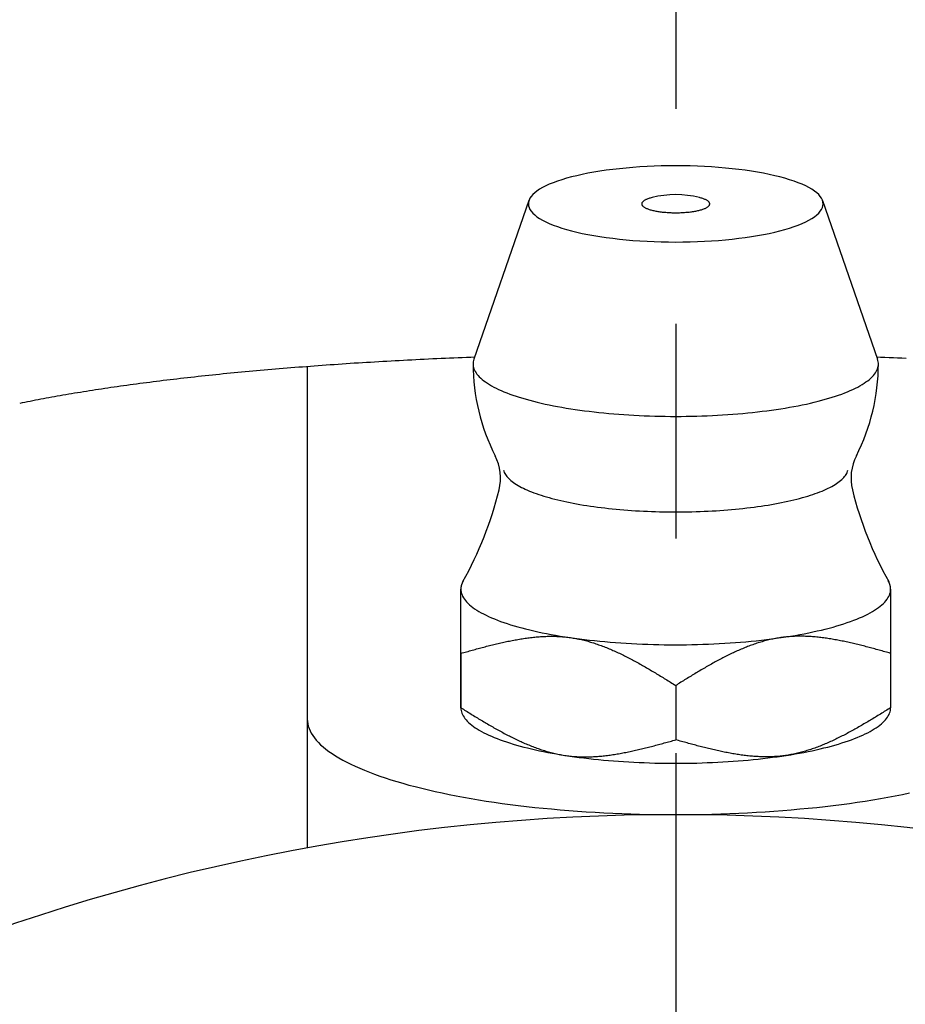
# Model space of a CAD drawing. Extents: x -62 to 142, y -62 to 142.
# Tile 5 of 9: x -11 to 4, y 30 to 46. Entities that reach past the tile are written whole.
import ezdxf

# ---------------------------------------------------------------- set-up
doc = ezdxf.new("R2010")
doc.units = 0
doc.header["$LTSCALE"] = 14
doc.linetypes.add('CENTER', pattern=[2, 1.25, -0.25, 0.25, -0.25])
doc.layers.get('0').update_dxf_attribs({"linetype": 'CONTINUOUS'})
doc.layers.add('CENTER', color=1, linetype='CENTER')

msp = doc.modelspace()

# ---------------------------------------------------------------- linework, layer by layer
at = {"linetype": 'CONTINUOUS'}
for p, q in [((-2.39, 43.508), (-3.287, 40.92)), ((2.39, 43.508), (3.287, 40.92)), ((-3.5, 36.128), (-3.5, 35.242)), ((3.5, 36.128), (3.5, 35.242)), ((0, 35.605), (0, 34.719))]:
    msp.add_line(p, q, dxfattribs=at)
for p, q in [((-6, 40.8), (-6, 32.958)), ((-3.5, 35.241), (-3.5, 37.174))]:
    msp.add_line(p, q)
for points in [[(-3.5, 36.128), (-3.5, 36.196), (-3.5, 36.261), (-3.5, 36.325), (-3.5, 36.385), (-3.5, 36.444), (-3.5, 36.5), (-3.5, 36.554), (-3.5, 36.606), (-3.5, 36.656), (-3.5, 36.704), (-3.5, 36.75), (-3.5, 36.793), (-3.5, 36.835), (-3.5, 36.875), (-3.5, 36.913), (-3.5, 36.949), (-3.5, 36.983), (-3.5, 37.016), (-3.5, 37.047), (-3.5, 37.076), (-3.5, 37.103), (-3.5, 37.128), (-3.5, 37.152), (-3.5, 37.174)], [(3.5, 37.174), (3.5, 37.152), (3.5, 37.128), (3.5, 37.103), (3.5, 37.076), (3.5, 37.047), (3.5, 37.016), (3.5, 36.983), (3.5, 36.949), (3.5, 36.913), (3.5, 36.875), (3.5, 36.835), (3.5, 36.793), (3.5, 36.75), (3.5, 36.704), (3.5, 36.656), (3.5, 36.606), (3.5, 36.554), (3.5, 36.5), (3.5, 36.444), (3.5, 36.385), (3.5, 36.325), (3.5, 36.261), (3.5, 36.196), (3.5, 36.128)]]:
    msp.add_lwpolyline(points, dxfattribs=at)
for points in [[(2.4, 43.452, 0), (2.397, 43.483, 0), (2.388, 43.513, 0), (2.374, 43.543, 0), (2.354, 43.573, 0), (2.328, 43.603, 0), (2.297, 43.632, 0), (2.26, 43.661, 0), (2.217, 43.69, 0), (2.17, 43.718, 0), (2.117, 43.745, 0), (2.059, 43.771, 0), (1.996, 43.797, 0), (1.928, 43.822, 0), (1.855, 43.846, 0), (1.778, 43.869, 0), (1.697, 43.891, 0), (1.612, 43.912, 0), (1.523, 43.932, 0), (1.43, 43.951, 0), (1.333, 43.968, 0), (1.234, 43.985, 0), (1.131, 44, 0), (1.026, 44.014, 0), (0.918, 44.026, 0), (0.809, 44.037, 0), (0.697, 44.047, 0), (0.583, 44.055, 0), (0.468, 44.061, 0), (0.352, 44.066, 0), (0.235, 44.07, 0), (0.118, 44.072, 0), (0, 44.073, 0), (-0.118, 44.072, 0), (-0.235, 44.07, 0), (-0.352, 44.066, 0), (-0.468, 44.061, 0), (-0.583, 44.055, 0), (-0.697, 44.047, 0), (-0.809, 44.037, 0), (-0.918, 44.026, 0), (-1.026, 44.014, 0), (-1.131, 44, 0), (-1.234, 43.985, 0), (-1.333, 43.968, 0), (-1.43, 43.951, 0), (-1.523, 43.932, 0), (-1.612, 43.912, 0), (-1.697, 43.891, 0), (-1.778, 43.869, 0), (-1.855, 43.846, 0), (-1.928, 43.822, 0), (-1.996, 43.797, 0), (-2.059, 43.771, 0), (-2.117, 43.745, 0), (-2.17, 43.718, 0), (-2.217, 43.69, 0), (-2.26, 43.661, 0), (-2.297, 43.632, 0), (-2.328, 43.603, 0), (-2.354, 43.573, 0), (-2.374, 43.543, 0), (-2.388, 43.513, 0), (-2.397, 43.483, 0), (-2.4, 43.452, 0), (-2.397, 43.422, 0), (-2.388, 43.391, 0), (-2.374, 43.361, 0), (-2.354, 43.331, 0), (-2.328, 43.301, 0), (-2.297, 43.272, 0), (-2.26, 43.243, 0), (-2.217, 43.214, 0), (-2.17, 43.187, 0), (-2.117, 43.159, 0), (-2.059, 43.133, 0), (-1.996, 43.107, 0), (-1.928, 43.082, 0), (-1.855, 43.058, 0), (-1.778, 43.035, 0), (-1.697, 43.013, 0), (-1.612, 42.992, 0), (-1.523, 42.972, 0), (-1.43, 42.953, 0), (-1.333, 42.936, 0), (-1.234, 42.919, 0), (-1.131, 42.904, 0), (-1.026, 42.891, 0), (-0.918, 42.878, 0), (-0.809, 42.867, 0), (-0.697, 42.858, 0), (-0.583, 42.849, 0), (-0.468, 42.843, 0), (-0.352, 42.838, 0), (-0.235, 42.834, 0), (-0.118, 42.832, 0), (0, 42.831, 0), (0.118, 42.832, 0), (0.235, 42.834, 0), (0.352, 42.838, 0), (0.468, 42.843, 0), (0.583, 42.849, 0), (0.697, 42.858, 0), (0.809, 42.867, 0), (0.918, 42.878, 0), (1.026, 42.891, 0), (1.131, 42.904, 0), (1.234, 42.919, 0), (1.333, 42.936, 0), (1.43, 42.953, 0), (1.523, 42.972, 0), (1.612, 42.992, 0), (1.697, 43.013, 0), (1.778, 43.035, 0), (1.855, 43.058, 0), (1.928, 43.082, 0), (1.996, 43.107, 0), (2.059, 43.133, 0), (2.117, 43.159, 0), (2.17, 43.187, 0), (2.217, 43.214, 0), (2.26, 43.243, 0), (2.297, 43.272, 0), (2.328, 43.301, 0), (2.354, 43.331, 0), (2.374, 43.361, 0), (2.388, 43.391, 0), (2.397, 43.422, 0), (2.4, 43.452, 0)], [(-0.386, 43.555, 0), (-0.4, 43.551, 0), (-0.414, 43.547, 0), (-0.427, 43.544, 0), (-0.44, 43.539, 0), (-0.452, 43.535, 0), (-0.464, 43.531, 0), (-0.475, 43.526, 0), (-0.485, 43.522, 0), (-0.495, 43.517, 0), (-0.504, 43.512, 0), (-0.512, 43.507, 0), (-0.52, 43.502, 0), (-0.526, 43.497, 0), (-0.532, 43.492, 0), (-0.538, 43.487, 0), (-0.542, 43.482, 0), (-0.546, 43.477, 0), (-0.55, 43.471, 0), (-0.552, 43.466, 0), (-0.554, 43.461, 0), (-0.554, 43.455, 0), (-0.554, 43.45, 0), (-0.554, 43.445, 0), (-0.552, 43.44, 0), (-0.55, 43.434, 0), (-0.547, 43.429, 0), (-0.544, 43.424, 0), (-0.539, 43.419, 0), (-0.534, 43.413, 0), (-0.528, 43.408, 0), (-0.521, 43.403, 0), (-0.514, 43.398, 0), (-0.506, 43.393, 0), (-0.497, 43.389, 0), (-0.488, 43.384, 0), (-0.478, 43.379, 0), (-0.467, 43.375, 0), (-0.456, 43.37, 0), (-0.443, 43.366, 0), (-0.431, 43.362, 0), (-0.418, 43.358, 0), (-0.404, 43.354, 0), (-0.389, 43.35, 0), (-0.375, 43.346, 0), (-0.359, 43.343, 0), (-0.343, 43.339, 0), (-0.327, 43.336, 0), (-0.31, 43.333, 0), (-0.293, 43.33, 0), (-0.275, 43.327, 0), (-0.257, 43.325, 0), (-0.239, 43.322, 0), (-0.22, 43.32, 0), (-0.201, 43.318, 0), (-0.182, 43.316, 0), (-0.162, 43.315, 0), (-0.142, 43.313, 0), (-0.122, 43.312, 0), (-0.102, 43.311, 0), (-0.082, 43.31, 0), (-0.062, 43.309, 0), (-0.041, 43.309, 0), (-0.021, 43.309, 0), (0, 43.309, 0), (0.021, 43.309, 0), (0.041, 43.309, 0), (0.062, 43.309, 0), (0.082, 43.31, 0), (0.102, 43.311, 0), (0.122, 43.312, 0), (0.142, 43.313, 0), (0.162, 43.315, 0), (0.182, 43.316, 0), (0.201, 43.318, 0), (0.22, 43.32, 0), (0.239, 43.322, 0), (0.257, 43.325, 0), (0.275, 43.327, 0), (0.293, 43.33, 0), (0.31, 43.333, 0), (0.327, 43.336, 0), (0.343, 43.339, 0), (0.359, 43.343, 0), (0.375, 43.346, 0), (0.389, 43.35, 0), (0.404, 43.354, 0), (0.418, 43.358, 0), (0.431, 43.362, 0), (0.443, 43.366, 0), (0.456, 43.37, 0), (0.467, 43.375, 0), (0.478, 43.379, 0), (0.488, 43.384, 0), (0.497, 43.389, 0), (0.506, 43.393, 0), (0.514, 43.398, 0), (0.521, 43.403, 0), (0.528, 43.408, 0), (0.534, 43.413, 0), (0.539, 43.419, 0), (0.544, 43.424, 0), (0.547, 43.429, 0), (0.55, 43.434, 0), (0.552, 43.44, 0), (0.554, 43.445, 0), (0.554, 43.45, 0), (0.554, 43.455, 0), (0.554, 43.461, 0), (0.552, 43.466, 0), (0.55, 43.471, 0), (0.546, 43.477, 0), (0.542, 43.482, 0), (0.538, 43.487, 0), (0.532, 43.492, 0), (0.526, 43.497, 0), (0.52, 43.502, 0), (0.512, 43.507, 0), (0.504, 43.512, 0), (0.495, 43.517, 0), (0.485, 43.522, 0), (0.475, 43.526, 0), (0.464, 43.531, 0), (0.452, 43.535, 0), (0.44, 43.539, 0), (0.427, 43.544, 0), (0.414, 43.547, 0), (0.4, 43.551, 0), (0.386, 43.555, 0)], [(-3.287, 40.92, 0), (-3.293, 40.898, 0), (-3.298, 40.876, 0), (-3.3, 40.854, 0), (-3.3, 40.832, 0), (-3.297, 40.81, 0), (-3.293, 40.788, 0), (-3.286, 40.765, 0), (-3.277, 40.743, 0), (-3.266, 40.721, 0), (-3.252, 40.7, 0), (-3.237, 40.678, 0), (-3.219, 40.656, 0), (-3.199, 40.635, 0), (-3.177, 40.613, 0), (-3.153, 40.592, 0), (-3.127, 40.571, 0), (-3.098, 40.55, 0), (-3.068, 40.529, 0), (-3.035, 40.509, 0), (-3, 40.489, 0), (-2.964, 40.468, 0), (-2.925, 40.449, 0), (-2.885, 40.429, 0), (-2.842, 40.41, 0), (-2.798, 40.391, 0), (-2.751, 40.372, 0), (-2.703, 40.354, 0), (-2.653, 40.336, 0), (-2.601, 40.318, 0), (-2.548, 40.301, 0), (-2.492, 40.284, 0), (-2.435, 40.268, 0), (-2.377, 40.252, 0), (-2.317, 40.236, 0), (-2.255, 40.22, 0), (-2.192, 40.206, 0), (-2.127, 40.191, 0), (-2.061, 40.177, 0), (-1.993, 40.163, 0), (-1.924, 40.15, 0), (-1.854, 40.138, 0), (-1.783, 40.125, 0), (-1.71, 40.114, 0), (-1.636, 40.102, 0), (-1.561, 40.092, 0), (-1.486, 40.081, 0), (-1.409, 40.072, 0), (-1.331, 40.062, 0), (-1.252, 40.054, 0), (-1.172, 40.046, 0), (-1.092, 40.038, 0), (-1.011, 40.031, 0), (-0.929, 40.025, 0), (-0.846, 40.019, 0), (-0.763, 40.013, 0), (-0.68, 40.008, 0), (-0.596, 40.004, 0), (-0.512, 40, 0), (-0.427, 39.997, 0), (-0.342, 39.995, 0), (-0.257, 39.992, 0), (-0.171, 39.991, 0), (-0.086, 39.99, 0), (0, 39.99, 0), (0.086, 39.99, 0), (0.171, 39.991, 0), (0.257, 39.992, 0), (0.342, 39.995, 0), (0.427, 39.997, 0), (0.512, 40, 0), (0.596, 40.004, 0), (0.68, 40.008, 0), (0.763, 40.013, 0), (0.846, 40.019, 0), (0.929, 40.025, 0), (1.011, 40.031, 0), (1.092, 40.038, 0), (1.172, 40.046, 0), (1.252, 40.054, 0), (1.331, 40.062, 0), (1.409, 40.072, 0), (1.486, 40.081, 0), (1.561, 40.092, 0), (1.636, 40.102, 0), (1.71, 40.114, 0), (1.783, 40.125, 0), (1.854, 40.138, 0), (1.924, 40.15, 0), (1.993, 40.163, 0), (2.061, 40.177, 0), (2.127, 40.191, 0), (2.192, 40.206, 0), (2.255, 40.22, 0), (2.317, 40.236, 0), (2.377, 40.252, 0), (2.435, 40.268, 0), (2.492, 40.284, 0), (2.548, 40.301, 0), (2.601, 40.318, 0), (2.653, 40.336, 0), (2.703, 40.354, 0), (2.751, 40.372, 0), (2.798, 40.391, 0), (2.842, 40.41, 0), (2.885, 40.429, 0), (2.925, 40.449, 0), (2.964, 40.468, 0), (3, 40.489, 0), (3.035, 40.509, 0), (3.068, 40.529, 0), (3.098, 40.55, 0), (3.127, 40.571, 0), (3.153, 40.592, 0), (3.177, 40.613, 0), (3.199, 40.635, 0), (3.219, 40.656, 0), (3.237, 40.678, 0), (3.252, 40.7, 0), (3.266, 40.721, 0), (3.277, 40.743, 0), (3.286, 40.765, 0), (3.293, 40.788, 0), (3.297, 40.81, 0), (3.3, 40.832, 0), (3.3, 40.854, 0), (3.298, 40.876, 0), (3.293, 40.898, 0), (3.287, 40.92, 0)], [(-3.46, 37.309, 0), (-3.461, 37.308, 0), (-3.462, 37.307, 0), (-3.462, 37.306, 0), (-3.463, 37.305, 0), (-3.463, 37.304, 0), (-3.464, 37.303, 0), (-3.465, 37.302, 0), (-3.465, 37.301, 0), (-3.466, 37.3, 0), (-3.466, 37.299, 0), (-3.467, 37.298, 0), (-3.467, 37.297, 0), (-3.468, 37.296, 0), (-3.469, 37.295, 0), (-3.469, 37.294, 0), (-3.47, 37.292, 0), (-3.47, 37.291, 0), (-3.471, 37.29, 0), (-3.471, 37.289, 0), (-3.472, 37.288, 0), (-3.472, 37.287, 0), (-3.473, 37.286, 0), (-3.473, 37.285, 0), (-3.474, 37.284, 0), (-3.474, 37.283, 0), (-3.475, 37.282, 0), (-3.475, 37.281, 0), (-3.476, 37.28, 0), (-3.476, 37.279, 0), (-3.477, 37.278, 0), (-3.477, 37.277, 0), (-3.478, 37.276, 0), (-3.478, 37.275, 0), (-3.479, 37.273, 0), (-3.479, 37.272, 0), (-3.48, 37.271, 0), (-3.48, 37.27, 0), (-3.48, 37.269, 0), (-3.481, 37.268, 0), (-3.481, 37.267, 0), (-3.482, 37.266, 0), (-3.482, 37.265, 0), (-3.483, 37.264, 0), (-3.483, 37.263, 0), (-3.483, 37.262, 0), (-3.484, 37.261, 0), (-3.484, 37.26, 0), (-3.485, 37.259, 0), (-3.485, 37.258, 0), (-3.485, 37.257, 0), (-3.486, 37.255, 0), (-3.486, 37.254, 0), (-3.486, 37.253, 0), (-3.487, 37.252, 0), (-3.487, 37.251, 0), (-3.487, 37.25, 0), (-3.488, 37.249, 0), (-3.488, 37.248, 0), (-3.488, 37.247, 0), (-3.489, 37.246, 0), (-3.489, 37.245, 0), (-3.489, 37.244, 0), (-3.49, 37.243, 0), (-3.49, 37.242, 0), (-3.49, 37.241, 0), (-3.491, 37.239, 0), (-3.491, 37.239, 0), (-3.491, 37.237, 0), (-3.492, 37.236, 0), (-3.492, 37.235, 0), (-3.492, 37.234, 0), (-3.492, 37.233, 0), (-3.493, 37.232, 0), (-3.493, 37.231, 0), (-3.493, 37.23, 0), (-3.493, 37.229, 0), (-3.494, 37.228, 0), (-3.494, 37.227, 0), (-3.494, 37.226, 0), (-3.494, 37.225, 0), (-3.495, 37.224, 0), (-3.495, 37.222, 0), (-3.495, 37.221, 0), (-3.495, 37.22, 0), (-3.496, 37.219, 0), (-3.496, 37.218, 0), (-3.496, 37.217, 0), (-3.496, 37.216, 0), (-3.496, 37.215, 0), (-3.497, 37.214, 0), (-3.497, 37.213, 0), (-3.497, 37.212, 0), (-3.497, 37.211, 0), (-3.497, 37.21, 0), (-3.497, 37.209, 0), (-3.498, 37.208, 0), (-3.498, 37.206, 0), (-3.498, 37.206, 0), (-3.498, 37.204, 0), (-3.498, 37.203, 0), (-3.498, 37.202, 0), (-3.498, 37.201, 0), (-3.498, 37.2, 0), (-3.499, 37.199, 0), (-3.499, 37.198, 0), (-3.499, 37.197, 0), (-3.499, 37.196, 0), (-3.499, 37.195, 0), (-3.499, 37.194, 0), (-3.499, 37.193, 0), (-3.499, 37.192, 0), (-3.499, 37.191, 0), (-3.499, 37.19, 0), (-3.5, 37.188, 0), (-3.5, 37.187, 0), (-3.5, 37.186, 0), (-3.5, 37.185, 0), (-3.5, 37.184, 0), (-3.5, 37.183, 0), (-3.5, 37.182, 0), (-3.5, 37.181, 0), (-3.5, 37.18, 0), (-3.5, 37.179, 0), (-3.5, 37.178, 0), (-3.5, 37.177, 0), (-3.5, 37.176, 0), (-3.5, 37.175, 0), (-3.5, 37.173, 0)], [(-3.5, 37.173, 0), (-3.499, 37.15, 0), (-3.495, 37.127, 0), (-3.49, 37.103, 0), (-3.481, 37.08, 0), (-3.471, 37.057, 0), (-3.458, 37.034, 0), (-3.443, 37.011, 0), (-3.426, 36.988, 0), (-3.406, 36.965, 0), (-3.385, 36.943, 0), (-3.361, 36.92, 0), (-3.334, 36.898, 0), (-3.306, 36.876, 0), (-3.275, 36.854, 0), (-3.242, 36.832, 0), (-3.207, 36.811, 0), (-3.17, 36.79, 0), (-3.131, 36.769, 0), (-3.09, 36.748, 0), (-3.047, 36.728, 0), (-3.001, 36.708, 0), (-2.954, 36.688, 0), (-2.905, 36.668, 0), (-2.854, 36.649, 0), (-2.801, 36.63, 0), (-2.746, 36.612, 0), (-2.689, 36.594, 0), (-2.63, 36.576, 0), (-2.57, 36.559, 0), (-2.508, 36.542, 0), (-2.445, 36.525, 0), (-2.379, 36.509, 0), (-2.313, 36.494, 0), (-2.244, 36.478, 0), (-2.175, 36.464, 0), (-2.103, 36.45, 0), (-2.031, 36.436, 0), (-1.957, 36.422, 0), (-1.881, 36.41, 0), (-1.805, 36.397, 0), (-1.727, 36.386, 0), (-1.648, 36.374, 0), (-1.568, 36.364, 0), (-1.487, 36.353, 0), (-1.405, 36.344, 0), (-1.323, 36.335, 0), (-1.239, 36.326, 0), (-1.154, 36.318, 0), (-1.069, 36.311, 0), (-0.983, 36.304, 0), (-0.896, 36.298, 0), (-0.809, 36.292, 0), (-0.721, 36.287, 0), (-0.633, 36.283, 0), (-0.544, 36.279, 0), (-0.455, 36.275, 0), (-0.365, 36.273, 0), (-0.276, 36.27, 0), (-0.186, 36.269, 0), (-0.096, 36.268, 0), (-0.006, 36.268, 0), (0.084, 36.268, 0), (0.174, 36.269, 0), (0.264, 36.27, 0), (0.353, 36.272, 0), (0.443, 36.275, 0), (0.532, 36.278, 0), (0.621, 36.282, 0), (0.709, 36.286, 0), (0.797, 36.291, 0), (0.884, 36.297, 0), (0.971, 36.303, 0), (1.057, 36.31, 0), (1.143, 36.317, 0), (1.227, 36.325, 0), (1.311, 36.334, 0), (1.394, 36.343, 0), (1.476, 36.352, 0), (1.558, 36.362, 0), (1.638, 36.373, 0), (1.717, 36.384, 0), (1.794, 36.396, 0), (1.871, 36.408, 0), (1.947, 36.421, 0), (2.021, 36.434, 0), (2.094, 36.448, 0), (2.165, 36.462, 0), (2.235, 36.476, 0), (2.304, 36.492, 0), (2.371, 36.507, 0), (2.436, 36.523, 0), (2.5, 36.539, 0), (2.562, 36.556, 0), (2.622, 36.574, 0), (2.681, 36.591, 0), (2.738, 36.609, 0), (2.793, 36.628, 0), (2.847, 36.647, 0), (2.898, 36.666, 0), (2.948, 36.685, 0), (2.995, 36.705, 0), (3.041, 36.725, 0), (3.084, 36.745, 0), (3.126, 36.766, 0), (3.165, 36.787, 0), (3.203, 36.808, 0), (3.238, 36.83, 0), (3.271, 36.851, 0), (3.302, 36.873, 0), (3.331, 36.895, 0), (3.357, 36.917, 0), (3.382, 36.94, 0), (3.404, 36.962, 0), (3.423, 36.985, 0), (3.441, 37.008, 0), (3.456, 37.031, 0), (3.469, 37.054, 0), (3.48, 37.077, 0), (3.489, 37.1, 0), (3.495, 37.124, 0), (3.498, 37.147, 0), (3.5, 37.17, 0), (3.499, 37.193, 0), (3.496, 37.217, 0), (3.491, 37.24, 0), (3.483, 37.263, 0), (3.473, 37.286, 0), (3.46, 37.309, 0)], [(3.5, 37.173, 0), (3.5, 37.175, 0), (3.5, 37.176, 0), (3.5, 37.177, 0), (3.5, 37.178, 0), (3.5, 37.179, 0), (3.5, 37.18, 0), (3.5, 37.181, 0), (3.5, 37.182, 0), (3.5, 37.183, 0), (3.5, 37.184, 0), (3.5, 37.185, 0), (3.5, 37.186, 0), (3.5, 37.187, 0), (3.5, 37.188, 0), (3.499, 37.19, 0), (3.499, 37.191, 0), (3.499, 37.192, 0), (3.499, 37.193, 0), (3.499, 37.194, 0), (3.499, 37.195, 0), (3.499, 37.196, 0), (3.499, 37.197, 0), (3.499, 37.198, 0), (3.499, 37.199, 0), (3.498, 37.2, 0), (3.498, 37.201, 0), (3.498, 37.202, 0), (3.498, 37.203, 0), (3.498, 37.204, 0), (3.498, 37.206, 0), (3.498, 37.206, 0), (3.498, 37.208, 0), (3.497, 37.209, 0), (3.497, 37.21, 0), (3.497, 37.211, 0), (3.497, 37.212, 0), (3.497, 37.213, 0), (3.497, 37.214, 0), (3.496, 37.215, 0), (3.496, 37.216, 0), (3.496, 37.217, 0), (3.496, 37.218, 0), (3.496, 37.219, 0), (3.495, 37.22, 0), (3.495, 37.221, 0), (3.495, 37.222, 0), (3.495, 37.224, 0), (3.494, 37.225, 0), (3.494, 37.226, 0), (3.494, 37.227, 0), (3.494, 37.228, 0), (3.493, 37.229, 0), (3.493, 37.23, 0), (3.493, 37.231, 0), (3.493, 37.232, 0), (3.492, 37.233, 0), (3.492, 37.234, 0), (3.492, 37.235, 0), (3.492, 37.236, 0), (3.491, 37.237, 0), (3.491, 37.239, 0), (3.491, 37.239, 0), (3.49, 37.241, 0), (3.49, 37.242, 0), (3.49, 37.243, 0), (3.489, 37.244, 0), (3.489, 37.245, 0), (3.489, 37.246, 0), (3.488, 37.247, 0), (3.488, 37.248, 0), (3.488, 37.249, 0), (3.487, 37.25, 0), (3.487, 37.251, 0), (3.487, 37.252, 0), (3.486, 37.253, 0), (3.486, 37.254, 0), (3.486, 37.255, 0), (3.485, 37.257, 0), (3.485, 37.258, 0), (3.485, 37.259, 0), (3.484, 37.26, 0), (3.484, 37.261, 0), (3.483, 37.262, 0), (3.483, 37.263, 0), (3.483, 37.264, 0), (3.482, 37.265, 0), (3.482, 37.266, 0), (3.481, 37.267, 0), (3.481, 37.268, 0), (3.48, 37.269, 0), (3.48, 37.27, 0), (3.48, 37.271, 0), (3.479, 37.272, 0), (3.479, 37.273, 0), (3.478, 37.275, 0), (3.478, 37.276, 0), (3.477, 37.277, 0), (3.477, 37.278, 0), (3.476, 37.279, 0), (3.476, 37.28, 0), (3.475, 37.281, 0), (3.475, 37.282, 0), (3.474, 37.283, 0), (3.474, 37.284, 0), (3.473, 37.285, 0), (3.473, 37.286, 0), (3.472, 37.287, 0), (3.472, 37.288, 0), (3.471, 37.289, 0), (3.471, 37.29, 0), (3.47, 37.291, 0), (3.47, 37.292, 0), (3.469, 37.294, 0), (3.469, 37.295, 0), (3.468, 37.296, 0), (3.467, 37.297, 0), (3.467, 37.298, 0), (3.466, 37.299, 0), (3.466, 37.3, 0), (3.465, 37.301, 0), (3.465, 37.302, 0), (3.464, 37.303, 0), (3.463, 37.304, 0), (3.463, 37.305, 0), (3.462, 37.306, 0), (3.462, 37.307, 0), (3.461, 37.308, 0), (3.46, 37.309, 0)], [(-3.5, 35.241, 0), (-3.499, 35.219, 0), (-3.496, 35.197, 0), (-3.49, 35.175, 0), (-3.483, 35.153, 0), (-3.474, 35.131, 0), (-3.462, 35.108, 0), (-3.448, 35.087, 0), (-3.433, 35.065, 0), (-3.415, 35.043, 0), (-3.395, 35.021, 0), (-3.373, 35, 0), (-3.349, 34.978, 0), (-3.323, 34.957, 0), (-3.295, 34.936, 0), (-3.265, 34.916, 0), (-3.233, 34.895, 0), (-3.199, 34.874, 0), (-3.164, 34.854, 0), (-3.126, 34.834, 0), (-3.086, 34.815, 0), (-3.045, 34.795, 0), (-3.002, 34.776, 0), (-2.957, 34.757, 0), (-2.91, 34.738, 0), (-2.861, 34.72, 0), (-2.811, 34.702, 0), (-2.759, 34.684, 0), (-2.705, 34.667, 0), (-2.65, 34.65, 0), (-2.593, 34.633, 0), (-2.534, 34.617, 0), (-2.474, 34.601, 0), (-2.413, 34.586, 0), (-2.35, 34.57, 0), (-2.286, 34.556, 0), (-2.22, 34.541, 0), (-2.153, 34.527, 0), (-2.084, 34.514, 0), (-2.015, 34.501, 0), (-1.944, 34.488, 0), (-1.872, 34.476, 0), (-1.799, 34.465, 0), (-1.725, 34.453, 0), (-1.649, 34.443, 0), (-1.573, 34.432, 0), (-1.496, 34.423, 0), (-1.418, 34.413, 0), (-1.339, 34.405, 0), (-1.259, 34.396, 0), (-1.179, 34.389, 0), (-1.097, 34.382, 0), (-1.015, 34.375, 0), (-0.933, 34.369, 0), (-0.85, 34.363, 0), (-0.766, 34.358, 0), (-0.682, 34.353, 0), (-0.598, 34.349, 0), (-0.513, 34.346, 0), (-0.428, 34.343, 0), (-0.343, 34.34, 0), (-0.257, 34.338, 0), (-0.171, 34.337, 0), (-0.085, 34.336, 0), (0, 34.336, 0), (0.086, 34.336, 0), (0.172, 34.337, 0), (0.258, 34.338, 0), (0.343, 34.34, 0), (0.429, 34.343, 0), (0.514, 34.346, 0), (0.599, 34.349, 0), (0.683, 34.353, 0), (0.767, 34.358, 0), (0.851, 34.363, 0), (0.934, 34.369, 0), (1.016, 34.375, 0), (1.098, 34.382, 0), (1.179, 34.389, 0), (1.26, 34.397, 0), (1.34, 34.405, 0), (1.419, 34.414, 0), (1.497, 34.423, 0), (1.574, 34.433, 0), (1.65, 34.443, 0), (1.725, 34.453, 0), (1.8, 34.465, 0), (1.873, 34.476, 0), (1.945, 34.489, 0), (2.016, 34.501, 0), (2.085, 34.514, 0), (2.154, 34.528, 0), (2.221, 34.541, 0), (2.286, 34.556, 0), (2.351, 34.571, 0), (2.414, 34.586, 0), (2.475, 34.601, 0), (2.535, 34.617, 0), (2.593, 34.633, 0), (2.65, 34.65, 0), (2.706, 34.667, 0), (2.759, 34.684, 0), (2.811, 34.702, 0), (2.862, 34.72, 0), (2.91, 34.738, 0), (2.957, 34.757, 0), (3.002, 34.776, 0), (3.045, 34.795, 0), (3.087, 34.815, 0), (3.126, 34.834, 0), (3.164, 34.854, 0), (3.2, 34.875, 0), (3.234, 34.895, 0), (3.266, 34.916, 0), (3.295, 34.937, 0), (3.323, 34.958, 0), (3.349, 34.979, 0), (3.373, 35, 0), (3.395, 35.022, 0), (3.415, 35.043, 0), (3.433, 35.065, 0), (3.448, 35.087, 0), (3.462, 35.109, 0), (3.474, 35.131, 0), (3.483, 35.153, 0), (3.491, 35.175, 0), (3.496, 35.197, 0), (3.499, 35.219, 0), (3.5, 35.242, 0)]]:
    msp.add_polyline3d(points, dxfattribs=at)
for points in [[(-3.268, 40.954, 0), (-3.337, 40.951, 0), (-3.407, 40.948, 0), (-3.476, 40.946, 0), (-3.545, 40.943, 0), (-3.614, 40.94, 0), (-3.683, 40.937, 0), (-3.752, 40.934, 0), (-3.821, 40.931, 0), (-3.89, 40.928, 0), (-3.958, 40.925, 0), (-4.027, 40.921, 0), (-4.095, 40.918, 0), (-4.163, 40.915, 0), (-4.231, 40.911, 0), (-4.299, 40.908, 0), (-4.367, 40.904, 0), (-4.434, 40.901, 0), (-4.502, 40.897, 0), (-4.569, 40.894, 0), (-4.637, 40.89, 0), (-4.704, 40.886, 0), (-4.771, 40.882, 0), (-4.838, 40.878, 0), (-4.904, 40.874, 0), (-4.971, 40.87, 0), (-5.037, 40.866, 0), (-5.103, 40.862, 0), (-5.169, 40.858, 0), (-5.235, 40.854, 0), (-5.301, 40.849, 0), (-5.367, 40.845, 0), (-5.432, 40.841, 0), (-5.497, 40.836, 0), (-5.563, 40.832, 0), (-5.627, 40.827, 0), (-5.692, 40.823, 0), (-5.757, 40.818, 0), (-5.821, 40.813, 0), (-5.886, 40.809, 0), (-5.95, 40.804, 0), (-6.014, 40.799, 0), (-6.077, 40.794, 0), (-6.141, 40.789, 0), (-6.204, 40.784, 0), (-6.267, 40.779, 0), (-6.33, 40.774, 0), (-6.393, 40.769, 0), (-6.456, 40.764, 0), (-6.518, 40.758, 0), (-6.58, 40.753, 0), (-6.642, 40.748, 0), (-6.704, 40.742, 0), (-6.766, 40.737, 0), (-6.827, 40.731, 0), (-6.888, 40.726, 0), (-6.949, 40.72, 0), (-7.01, 40.715, 0), (-7.071, 40.709, 0), (-7.131, 40.703, 0), (-7.191, 40.697, 0), (-7.251, 40.692, 0), (-7.311, 40.686, 0), (-7.37, 40.68, 0), (-7.429, 40.674, 0), (-7.488, 40.668, 0), (-7.547, 40.662, 0), (-7.606, 40.656, 0), (-7.664, 40.649, 0), (-7.722, 40.643, 0), (-7.78, 40.637, 0), (-7.838, 40.63, 0), (-7.895, 40.624, 0), (-7.952, 40.618, 0), (-8.009, 40.611, 0), (-8.066, 40.605, 0), (-8.123, 40.598, 0), (-8.179, 40.592, 0), (-8.235, 40.585, 0), (-8.29, 40.578, 0), (-8.346, 40.572, 0), (-8.401, 40.565, 0), (-8.456, 40.558, 0), (-8.511, 40.551, 0), (-8.565, 40.544, 0), (-8.619, 40.537, 0), (-8.673, 40.53, 0), (-8.727, 40.523, 0), (-8.78, 40.516, 0), (-8.834, 40.509, 0), (-8.887, 40.502, 0), (-8.939, 40.495, 0), (-8.992, 40.487, 0), (-9.044, 40.48, 0), (-9.095, 40.473, 0), (-9.147, 40.465, 0), (-9.198, 40.458, 0), (-9.249, 40.45, 0), (-9.3, 40.443, 0), (-9.35, 40.435, 0), (-9.4, 40.428, 0), (-9.45, 40.42, 0), (-9.5, 40.412, 0), (-9.549, 40.405, 0), (-9.598, 40.397, 0), (-9.647, 40.389, 0), (-9.695, 40.381, 0), (-9.743, 40.373, 0), (-9.791, 40.366, 0), (-9.839, 40.358, 0), (-9.886, 40.35, 0), (-9.933, 40.342, 0), (-9.98, 40.334, 0), (-10.026, 40.325, 0), (-10.072, 40.317, 0), (-10.118, 40.309, 0), (-10.163, 40.301, 0), (-10.208, 40.293, 0), (-10.253, 40.284, 0), (-10.298, 40.276, 0), (-10.342, 40.268, 0), (-10.386, 40.259, 0), (-10.429, 40.251, 0), (-10.473, 40.242, 0), (-10.515, 40.234, 0), (-10.558, 40.225, 0), (-10.601, 40.217, 0), (-10.643, 40.208, 0), (-10.684, 40.2, 0)], [(3.752, 40.934, 0), (3.683, 40.937, 0), (3.614, 40.94, 0), (3.545, 40.943, 0), (3.476, 40.946, 0), (3.407, 40.948, 0), (3.337, 40.951, 0), (3.268, 40.954, 0)], [(-2.803, 39.111, 0), (-2.798, 39.094, 0), (-2.792, 39.077, 0), (-2.784, 39.06, 0), (-2.774, 39.043, 0), (-2.763, 39.027, 0), (-2.75, 39.01, 0), (-2.736, 38.993, 0), (-2.72, 38.977, 0), (-2.703, 38.96, 0), (-2.684, 38.944, 0), (-2.664, 38.928, 0), (-2.642, 38.911, 0), (-2.619, 38.895, 0), (-2.595, 38.88, 0), (-2.569, 38.864, 0), (-2.541, 38.848, 0), (-2.512, 38.833, 0), (-2.482, 38.818, 0), (-2.45, 38.803, 0), (-2.417, 38.788, 0), (-2.383, 38.773, 0), (-2.347, 38.759, 0), (-2.31, 38.745, 0), (-2.272, 38.731, 0), (-2.232, 38.717, 0), (-2.192, 38.704, 0), (-2.15, 38.691, 0), (-2.106, 38.678, 0), (-2.062, 38.665, 0), (-2.017, 38.653, 0), (-1.97, 38.641, 0), (-1.922, 38.629, 0), (-1.874, 38.617, 0), (-1.824, 38.606, 0), (-1.773, 38.595, 0), (-1.721, 38.584, 0), (-1.668, 38.574, 0), (-1.615, 38.564, 0), (-1.56, 38.554, 0), (-1.505, 38.545, 0), (-1.448, 38.536, 0), (-1.391, 38.528, 0), (-1.333, 38.519, 0), (-1.275, 38.511, 0), (-1.216, 38.504, 0), (-1.156, 38.497, 0), (-1.095, 38.49, 0), (-1.034, 38.483, 0), (-0.972, 38.477, 0), (-0.91, 38.471, 0), (-0.847, 38.466, 0), (-0.783, 38.461, 0), (-0.72, 38.457, 0), (-0.656, 38.452, 0), (-0.591, 38.449, 0), (-0.526, 38.445, 0), (-0.461, 38.442, 0), (-0.396, 38.44, 0), (-0.33, 38.437, 0), (-0.264, 38.436, 0), (-0.198, 38.434, 0), (-0.132, 38.433, 0), (-0.066, 38.433, 0), (0, 38.432, 0), (0.066, 38.433, 0), (0.132, 38.433, 0), (0.198, 38.434, 0), (0.264, 38.436, 0), (0.33, 38.437, 0), (0.396, 38.44, 0), (0.461, 38.442, 0), (0.526, 38.445, 0), (0.591, 38.449, 0), (0.656, 38.452, 0), (0.72, 38.457, 0), (0.783, 38.461, 0), (0.847, 38.466, 0), (0.91, 38.471, 0), (0.972, 38.477, 0), (1.034, 38.483, 0), (1.095, 38.49, 0), (1.156, 38.497, 0), (1.216, 38.504, 0), (1.275, 38.511, 0), (1.333, 38.519, 0), (1.391, 38.528, 0), (1.448, 38.536, 0), (1.505, 38.545, 0), (1.56, 38.554, 0), (1.615, 38.564, 0), (1.668, 38.574, 0), (1.721, 38.584, 0), (1.773, 38.595, 0), (1.824, 38.606, 0), (1.874, 38.617, 0), (1.922, 38.629, 0), (1.97, 38.641, 0), (2.017, 38.653, 0), (2.062, 38.665, 0), (2.106, 38.678, 0), (2.15, 38.691, 0), (2.192, 38.704, 0), (2.232, 38.717, 0), (2.272, 38.731, 0), (2.31, 38.745, 0), (2.347, 38.759, 0), (2.383, 38.773, 0), (2.417, 38.788, 0), (2.45, 38.803, 0), (2.482, 38.818, 0), (2.512, 38.833, 0), (2.541, 38.848, 0), (2.569, 38.864, 0), (2.595, 38.88, 0), (2.619, 38.895, 0), (2.642, 38.911, 0), (2.664, 38.928, 0), (2.684, 38.944, 0), (2.703, 38.96, 0), (2.72, 38.977, 0), (2.736, 38.993, 0), (2.75, 39.01, 0), (2.763, 39.027, 0), (2.774, 39.043, 0), (2.784, 39.06, 0), (2.792, 39.077, 0), (2.798, 39.094, 0), (2.803, 39.111, 0)], [(-3.5, 36.127, 0), (-3.477, 36.134, 0), (-3.453, 36.141, 0), (-3.43, 36.147, 0), (-3.407, 36.154, 0), (-3.383, 36.16, 0), (-3.36, 36.167, 0), (-3.337, 36.173, 0), (-3.313, 36.179, 0), (-3.29, 36.186, 0), (-3.266, 36.192, 0), (-3.243, 36.199, 0), (-3.22, 36.205, 0), (-3.196, 36.211, 0), (-3.173, 36.217, 0), (-3.15, 36.224, 0), (-3.127, 36.23, 0), (-3.103, 36.236, 0), (-3.08, 36.242, 0), (-3.057, 36.248, 0), (-3.033, 36.254, 0), (-3.01, 36.26, 0), (-2.987, 36.265, 0), (-2.964, 36.271, 0), (-2.94, 36.277, 0), (-2.917, 36.282, 0), (-2.894, 36.288, 0), (-2.871, 36.293, 0), (-2.847, 36.299, 0), (-2.824, 36.304, 0), (-2.801, 36.309, 0), (-2.778, 36.314, 0), (-2.755, 36.319, 0), (-2.732, 36.324, 0), (-2.709, 36.328, 0), (-2.685, 36.333, 0), (-2.662, 36.338, 0), (-2.639, 36.342, 0), (-2.616, 36.346, 0), (-2.593, 36.35, 0), (-2.57, 36.355, 0), (-2.547, 36.358, 0), (-2.524, 36.362, 0), (-2.501, 36.366, 0), (-2.478, 36.369, 0), (-2.455, 36.373, 0), (-2.433, 36.376, 0), (-2.41, 36.379, 0), (-2.387, 36.382, 0), (-2.364, 36.385, 0), (-2.341, 36.387, 0), (-2.318, 36.39, 0), (-2.296, 36.392, 0), (-2.273, 36.394, 0), (-2.25, 36.396, 0), (-2.227, 36.398, 0), (-2.205, 36.4, 0), (-2.182, 36.401, 0), (-2.159, 36.402, 0), (-2.137, 36.403, 0), (-2.114, 36.404, 0), (-2.092, 36.405, 0), (-2.069, 36.405, 0), (-2.047, 36.406, 0), (-2.024, 36.406, 0), (-2.002, 36.406, 0), (-1.979, 36.405, 0), (-1.957, 36.405, 0), (-1.934, 36.404, 0), (-1.912, 36.403, 0), (-1.89, 36.402, 0), (-1.868, 36.4, 0), (-1.845, 36.399, 0), (-1.823, 36.397, 0), (-1.801, 36.395, 0), (-1.779, 36.392, 0), (-1.757, 36.39, 0), (-1.735, 36.387, 0), (-1.713, 36.384, 0), (-1.691, 36.381, 0), (-1.669, 36.377, 0), (-1.647, 36.373, 0), (-1.625, 36.369, 0), (-1.603, 36.365, 0), (-1.581, 36.361, 0), (-1.559, 36.356, 0), (-1.537, 36.351, 0), (-1.516, 36.346, 0), (-1.494, 36.341, 0), (-1.472, 36.335, 0), (-1.45, 36.33, 0), (-1.429, 36.324, 0), (-1.407, 36.317, 0), (-1.386, 36.311, 0), (-1.364, 36.305, 0), (-1.342, 36.298, 0), (-1.321, 36.291, 0), (-1.299, 36.284, 0), (-1.278, 36.277, 0), (-1.257, 36.269, 0), (-1.235, 36.261, 0), (-1.214, 36.254, 0), (-1.192, 36.246, 0), (-1.171, 36.238, 0), (-1.15, 36.229, 0), (-1.128, 36.221, 0), (-1.107, 36.212, 0), (-1.086, 36.203, 0), (-1.065, 36.194, 0), (-1.043, 36.185, 0), (-1.022, 36.176, 0), (-1.001, 36.167, 0), (-0.98, 36.157, 0), (-0.959, 36.148, 0), (-0.938, 36.138, 0), (-0.917, 36.128, 0), (-0.895, 36.118, 0), (-0.874, 36.108, 0), (-0.853, 36.097, 0), (-0.832, 36.087, 0), (-0.811, 36.076, 0), (-0.79, 36.066, 0), (-0.769, 36.055, 0), (-0.748, 36.044, 0), (-0.727, 36.033, 0), (-0.706, 36.022, 0), (-0.686, 36.011, 0), (-0.665, 35.999, 0), (-0.644, 35.988, 0), (-0.623, 35.977, 0), (-0.602, 35.965, 0), (-0.581, 35.953, 0), (-0.56, 35.942, 0), (-0.539, 35.93, 0), (-0.519, 35.918, 0), (-0.498, 35.906, 0), (-0.477, 35.894, 0), (-0.456, 35.882, 0), (-0.435, 35.87, 0), (-0.415, 35.858, 0), (-0.394, 35.845, 0), (-0.373, 35.833, 0), (-0.352, 35.821, 0), (-0.331, 35.808, 0), (-0.311, 35.795, 0), (-0.29, 35.783, 0), (-0.269, 35.77, 0), (-0.249, 35.758, 0), (-0.228, 35.745, 0), (-0.207, 35.733, 0), (-0.186, 35.72, 0), (-0.166, 35.707, 0), (-0.145, 35.694, 0), (-0.124, 35.681, 0), (-0.104, 35.669, 0), (-0.083, 35.656, 0), (-0.062, 35.643, 0), (-0.041, 35.63, 0), (-0.021, 35.617, 0), (0, 35.605, 0)], [(3.5, 36.127, 0), (3.477, 36.134, 0), (3.453, 36.141, 0), (3.43, 36.147, 0), (3.407, 36.154, 0), (3.383, 36.16, 0), (3.36, 36.167, 0), (3.337, 36.173, 0), (3.313, 36.179, 0), (3.29, 36.186, 0), (3.266, 36.192, 0), (3.243, 36.199, 0), (3.22, 36.205, 0), (3.196, 36.211, 0), (3.173, 36.217, 0), (3.15, 36.224, 0), (3.127, 36.23, 0), (3.103, 36.236, 0), (3.08, 36.242, 0), (3.057, 36.248, 0), (3.033, 36.254, 0), (3.01, 36.26, 0), (2.987, 36.265, 0), (2.964, 36.271, 0), (2.94, 36.277, 0), (2.917, 36.282, 0), (2.894, 36.288, 0), (2.871, 36.293, 0), (2.847, 36.299, 0), (2.824, 36.304, 0), (2.801, 36.309, 0), (2.778, 36.314, 0), (2.755, 36.319, 0), (2.732, 36.324, 0), (2.709, 36.328, 0), (2.685, 36.333, 0), (2.662, 36.338, 0), (2.639, 36.342, 0), (2.616, 36.346, 0), (2.593, 36.35, 0), (2.57, 36.355, 0), (2.547, 36.358, 0), (2.524, 36.362, 0), (2.501, 36.366, 0), (2.478, 36.369, 0), (2.455, 36.373, 0), (2.433, 36.376, 0), (2.41, 36.379, 0), (2.387, 36.382, 0), (2.364, 36.385, 0), (2.341, 36.387, 0), (2.318, 36.39, 0), (2.296, 36.392, 0), (2.273, 36.394, 0), (2.25, 36.396, 0), (2.227, 36.398, 0), (2.205, 36.4, 0), (2.182, 36.401, 0), (2.159, 36.402, 0), (2.137, 36.403, 0), (2.114, 36.404, 0), (2.092, 36.405, 0), (2.069, 36.405, 0), (2.047, 36.406, 0), (2.024, 36.406, 0), (2.002, 36.406, 0), (1.979, 36.405, 0), (1.957, 36.405, 0), (1.934, 36.404, 0), (1.912, 36.403, 0), (1.89, 36.402, 0), (1.868, 36.4, 0), (1.845, 36.399, 0), (1.823, 36.397, 0), (1.801, 36.395, 0), (1.779, 36.392, 0), (1.757, 36.39, 0), (1.735, 36.387, 0), (1.713, 36.384, 0), (1.691, 36.381, 0), (1.669, 36.377, 0), (1.647, 36.373, 0), (1.625, 36.369, 0), (1.603, 36.365, 0), (1.581, 36.361, 0), (1.559, 36.356, 0), (1.537, 36.351, 0), (1.516, 36.346, 0), (1.494, 36.341, 0), (1.472, 36.335, 0), (1.45, 36.33, 0), (1.429, 36.324, 0), (1.407, 36.317, 0), (1.386, 36.311, 0), (1.364, 36.305, 0), (1.342, 36.298, 0), (1.321, 36.291, 0), (1.299, 36.284, 0), (1.278, 36.277, 0), (1.257, 36.269, 0), (1.235, 36.261, 0), (1.214, 36.254, 0), (1.192, 36.246, 0), (1.171, 36.238, 0), (1.15, 36.229, 0), (1.128, 36.221, 0), (1.107, 36.212, 0), (1.086, 36.203, 0), (1.065, 36.194, 0), (1.043, 36.185, 0), (1.022, 36.176, 0), (1.001, 36.167, 0), (0.98, 36.157, 0), (0.959, 36.148, 0), (0.938, 36.138, 0), (0.917, 36.128, 0), (0.895, 36.118, 0), (0.874, 36.108, 0), (0.853, 36.097, 0), (0.832, 36.087, 0), (0.811, 36.076, 0), (0.79, 36.066, 0), (0.769, 36.055, 0), (0.748, 36.044, 0), (0.727, 36.033, 0), (0.706, 36.022, 0), (0.686, 36.011, 0), (0.665, 35.999, 0), (0.644, 35.988, 0), (0.623, 35.977, 0), (0.602, 35.965, 0), (0.581, 35.953, 0), (0.56, 35.942, 0), (0.539, 35.93, 0), (0.519, 35.918, 0), (0.498, 35.906, 0), (0.477, 35.894, 0), (0.456, 35.882, 0), (0.435, 35.87, 0), (0.415, 35.858, 0), (0.394, 35.845, 0), (0.373, 35.833, 0), (0.352, 35.821, 0), (0.331, 35.808, 0), (0.311, 35.795, 0), (0.29, 35.783, 0), (0.269, 35.77, 0), (0.249, 35.758, 0), (0.228, 35.745, 0), (0.207, 35.733, 0), (0.186, 35.72, 0), (0.166, 35.707, 0), (0.145, 35.694, 0), (0.124, 35.681, 0), (0.104, 35.669, 0), (0.083, 35.656, 0), (0.062, 35.643, 0), (0.041, 35.63, 0), (0.021, 35.617, 0), (0, 35.605, 0)], [(-3.5, 35.242, 0), (-3.479, 35.229, 0), (-3.459, 35.216, 0), (-3.438, 35.203, 0), (-3.417, 35.19, 0), (-3.396, 35.178, 0), (-3.376, 35.165, 0), (-3.355, 35.152, 0), (-3.334, 35.139, 0), (-3.314, 35.126, 0), (-3.293, 35.114, 0), (-3.272, 35.101, 0), (-3.251, 35.088, 0), (-3.231, 35.076, 0), (-3.21, 35.063, 0), (-3.189, 35.051, 0), (-3.169, 35.038, 0), (-3.148, 35.026, 0), (-3.127, 35.013, 0), (-3.106, 35.001, 0), (-3.085, 34.989, 0), (-3.065, 34.977, 0), (-3.044, 34.964, 0), (-3.023, 34.952, 0), (-3.002, 34.94, 0), (-2.981, 34.928, 0), (-2.961, 34.916, 0), (-2.94, 34.904, 0), (-2.919, 34.893, 0), (-2.898, 34.881, 0), (-2.877, 34.87, 0), (-2.856, 34.858, 0), (-2.835, 34.847, 0), (-2.814, 34.835, 0), (-2.794, 34.824, 0), (-2.773, 34.813, 0), (-2.752, 34.802, 0), (-2.731, 34.791, 0), (-2.71, 34.781, 0), (-2.689, 34.77, 0), (-2.668, 34.759, 0), (-2.647, 34.749, 0), (-2.626, 34.739, 0), (-2.605, 34.728, 0), (-2.583, 34.718, 0), (-2.562, 34.708, 0), (-2.541, 34.699, 0), (-2.52, 34.689, 0), (-2.499, 34.679, 0), (-2.478, 34.67, 0), (-2.457, 34.661, 0), (-2.435, 34.652, 0), (-2.414, 34.643, 0), (-2.393, 34.634, 0), (-2.372, 34.625, 0), (-2.35, 34.617, 0), (-2.329, 34.609, 0), (-2.308, 34.6, 0), (-2.286, 34.593, 0), (-2.265, 34.585, 0), (-2.243, 34.577, 0), (-2.222, 34.57, 0), (-2.201, 34.562, 0), (-2.179, 34.555, 0), (-2.158, 34.548, 0), (-2.136, 34.542, 0), (-2.114, 34.535, 0), (-2.093, 34.529, 0), (-2.071, 34.523, 0), (-2.05, 34.517, 0), (-2.028, 34.511, 0), (-2.006, 34.505, 0), (-1.984, 34.5, 0), (-1.963, 34.495, 0), (-1.941, 34.49, 0), (-1.919, 34.486, 0), (-1.897, 34.481, 0), (-1.875, 34.477, 0), (-1.853, 34.473, 0), (-1.831, 34.469, 0), (-1.809, 34.465, 0), (-1.787, 34.462, 0), (-1.765, 34.459, 0), (-1.743, 34.456, 0), (-1.721, 34.454, 0), (-1.699, 34.451, 0), (-1.677, 34.449, 0), (-1.655, 34.447, 0), (-1.632, 34.446, 0), (-1.61, 34.444, 0), (-1.588, 34.443, 0), (-1.566, 34.442, 0), (-1.543, 34.441, 0), (-1.521, 34.441, 0), (-1.498, 34.441, 0), (-1.476, 34.441, 0), (-1.453, 34.441, 0), (-1.431, 34.441, 0), (-1.408, 34.441, 0), (-1.386, 34.442, 0), (-1.363, 34.443, 0), (-1.341, 34.444, 0), (-1.318, 34.445, 0), (-1.295, 34.447, 0), (-1.273, 34.448, 0), (-1.25, 34.45, 0), (-1.227, 34.452, 0), (-1.204, 34.454, 0), (-1.182, 34.456, 0), (-1.159, 34.459, 0), (-1.136, 34.462, 0), (-1.113, 34.464, 0), (-1.09, 34.467, 0), (-1.067, 34.47, 0), (-1.045, 34.474, 0), (-1.022, 34.477, 0), (-0.999, 34.48, 0), (-0.976, 34.484, 0), (-0.953, 34.488, 0), (-0.93, 34.492, 0), (-0.907, 34.496, 0), (-0.884, 34.5, 0), (-0.861, 34.504, 0), (-0.838, 34.509, 0), (-0.815, 34.513, 0), (-0.791, 34.518, 0), (-0.768, 34.522, 0), (-0.745, 34.527, 0), (-0.722, 34.532, 0), (-0.699, 34.537, 0), (-0.676, 34.542, 0), (-0.653, 34.548, 0), (-0.629, 34.553, 0), (-0.606, 34.558, 0), (-0.583, 34.564, 0), (-0.56, 34.569, 0), (-0.536, 34.575, 0), (-0.513, 34.581, 0), (-0.49, 34.587, 0), (-0.467, 34.592, 0), (-0.443, 34.598, 0), (-0.42, 34.604, 0), (-0.397, 34.61, 0), (-0.373, 34.616, 0), (-0.35, 34.623, 0), (-0.327, 34.629, 0), (-0.304, 34.635, 0), (-0.28, 34.641, 0), (-0.257, 34.648, 0), (-0.234, 34.654, 0), (-0.21, 34.66, 0), (-0.187, 34.667, 0), (-0.164, 34.673, 0), (-0.14, 34.68, 0), (-0.117, 34.686, 0), (-0.093, 34.693, 0), (-0.07, 34.699, 0), (-0.047, 34.706, 0), (-0.023, 34.712, 0), (0, 34.719, 0)], [(3.5, 35.242, 0), (3.479, 35.229, 0), (3.459, 35.216, 0), (3.438, 35.203, 0), (3.417, 35.19, 0), (3.396, 35.178, 0), (3.376, 35.165, 0), (3.355, 35.152, 0), (3.334, 35.139, 0), (3.314, 35.126, 0), (3.293, 35.114, 0), (3.272, 35.101, 0), (3.251, 35.088, 0), (3.231, 35.076, 0), (3.21, 35.063, 0), (3.189, 35.051, 0), (3.169, 35.038, 0), (3.148, 35.026, 0), (3.127, 35.013, 0), (3.106, 35.001, 0), (3.085, 34.989, 0), (3.065, 34.977, 0), (3.044, 34.964, 0), (3.023, 34.952, 0), (3.002, 34.94, 0), (2.981, 34.928, 0), (2.961, 34.916, 0), (2.94, 34.904, 0), (2.919, 34.893, 0), (2.898, 34.881, 0), (2.877, 34.87, 0), (2.856, 34.858, 0), (2.835, 34.847, 0), (2.814, 34.835, 0), (2.794, 34.824, 0), (2.773, 34.813, 0), (2.752, 34.802, 0), (2.731, 34.791, 0), (2.71, 34.781, 0), (2.689, 34.77, 0), (2.668, 34.759, 0), (2.647, 34.749, 0), (2.626, 34.739, 0), (2.605, 34.728, 0), (2.583, 34.718, 0), (2.562, 34.708, 0), (2.541, 34.699, 0), (2.52, 34.689, 0), (2.499, 34.679, 0), (2.478, 34.67, 0), (2.457, 34.661, 0), (2.435, 34.652, 0), (2.414, 34.643, 0), (2.393, 34.634, 0), (2.372, 34.625, 0), (2.35, 34.617, 0), (2.329, 34.609, 0), (2.308, 34.6, 0), (2.286, 34.593, 0), (2.265, 34.585, 0), (2.243, 34.577, 0), (2.222, 34.57, 0), (2.201, 34.562, 0), (2.179, 34.555, 0), (2.158, 34.548, 0), (2.136, 34.542, 0), (2.114, 34.535, 0), (2.093, 34.529, 0), (2.071, 34.523, 0), (2.05, 34.517, 0), (2.028, 34.511, 0), (2.006, 34.505, 0), (1.984, 34.5, 0), (1.963, 34.495, 0), (1.941, 34.49, 0), (1.919, 34.486, 0), (1.897, 34.481, 0), (1.875, 34.477, 0), (1.853, 34.473, 0), (1.831, 34.469, 0), (1.809, 34.465, 0), (1.787, 34.462, 0), (1.765, 34.459, 0), (1.743, 34.456, 0), (1.721, 34.454, 0), (1.699, 34.451, 0), (1.677, 34.449, 0), (1.655, 34.447, 0), (1.632, 34.446, 0), (1.61, 34.444, 0), (1.588, 34.443, 0), (1.566, 34.442, 0), (1.543, 34.441, 0), (1.521, 34.441, 0), (1.498, 34.441, 0), (1.476, 34.441, 0), (1.453, 34.441, 0), (1.431, 34.441, 0), (1.408, 34.441, 0), (1.386, 34.442, 0), (1.363, 34.443, 0), (1.341, 34.444, 0), (1.318, 34.445, 0), (1.295, 34.447, 0), (1.273, 34.448, 0), (1.25, 34.45, 0), (1.227, 34.452, 0), (1.204, 34.454, 0), (1.182, 34.456, 0), (1.159, 34.459, 0), (1.136, 34.462, 0), (1.113, 34.464, 0), (1.09, 34.467, 0), (1.067, 34.47, 0), (1.045, 34.474, 0), (1.022, 34.477, 0), (0.999, 34.48, 0), (0.976, 34.484, 0), (0.953, 34.488, 0), (0.93, 34.492, 0), (0.907, 34.496, 0), (0.884, 34.5, 0), (0.861, 34.504, 0), (0.838, 34.509, 0), (0.815, 34.513, 0), (0.791, 34.518, 0), (0.768, 34.522, 0), (0.745, 34.527, 0), (0.722, 34.532, 0), (0.699, 34.537, 0), (0.676, 34.542, 0), (0.653, 34.548, 0), (0.629, 34.553, 0), (0.606, 34.558, 0), (0.583, 34.564, 0), (0.56, 34.569, 0), (0.536, 34.575, 0), (0.513, 34.581, 0), (0.49, 34.587, 0), (0.467, 34.592, 0), (0.443, 34.598, 0), (0.42, 34.604, 0), (0.397, 34.61, 0), (0.373, 34.616, 0), (0.35, 34.623, 0), (0.327, 34.629, 0), (0.304, 34.635, 0), (0.28, 34.641, 0), (0.257, 34.648, 0), (0.234, 34.654, 0), (0.21, 34.66, 0), (0.187, 34.667, 0), (0.164, 34.673, 0), (0.14, 34.68, 0), (0.117, 34.686, 0), (0.093, 34.693, 0), (0.07, 34.699, 0), (0.047, 34.706, 0), (0.023, 34.712, 0), (0, 34.719, 0)], [(-6, 35.053, 0), (-5.998, 35.015, 0), (-5.993, 34.977, 0), (-5.984, 34.939, 0), (-5.971, 34.901, 0), (-5.955, 34.863, 0), (-5.935, 34.825, 0), (-5.912, 34.787, 0), (-5.885, 34.75, 0), (-5.854, 34.713, 0), (-5.82, 34.676, 0), (-5.783, 34.639, 0), (-5.742, 34.602, 0), (-5.697, 34.566, 0), (-5.649, 34.53, 0), (-5.598, 34.494, 0), (-5.543, 34.459, 0), (-5.485, 34.424, 0), (-5.424, 34.389, 0), (-5.359, 34.355, 0), (-5.292, 34.321, 0), (-5.221, 34.288, 0), (-5.146, 34.255, 0), (-5.069, 34.222, 0), (-4.989, 34.19, 0), (-4.906, 34.159, 0), (-4.819, 34.128, 0), (-4.73, 34.097, 0), (-4.638, 34.068, 0), (-4.543, 34.039, 0), (-4.446, 34.01, 0), (-4.345, 33.982, 0), (-4.243, 33.955, 0), (-4.137, 33.928, 0), (-4.029, 33.902, 0), (-3.919, 33.877, 0), (-3.806, 33.852, 0), (-3.691, 33.829, 0), (-3.574, 33.806, 0), (-3.455, 33.783, 0), (-3.333, 33.762, 0), (-3.21, 33.741, 0), (-3.085, 33.721, 0), (-2.957, 33.702, 0), (-2.828, 33.683, 0), (-2.698, 33.666, 0), (-2.565, 33.649, 0), (-2.431, 33.633, 0), (-2.296, 33.618, 0), (-2.159, 33.604, 0), (-2.021, 33.591, 0), (-1.882, 33.578, 0), (-1.742, 33.567, 0), (-1.6, 33.556, 0), (-1.458, 33.547, 0), (-1.315, 33.538, 0), (-1.171, 33.53, 0), (-1.026, 33.523, 0), (-0.88, 33.517, 0), (-0.734, 33.512, 0), (-0.588, 33.508, 0), (-0.441, 33.504, 0), (-0.294, 33.502, 0), (-0.147, 33.501, 0), (0, 33.5, 0), (0.147, 33.501, 0), (0.294, 33.502, 0), (0.441, 33.504, 0), (0.588, 33.508, 0), (0.734, 33.512, 0), (0.88, 33.517, 0), (1.026, 33.523, 0), (1.171, 33.53, 0), (1.315, 33.538, 0), (1.458, 33.547, 0), (1.6, 33.556, 0), (1.742, 33.567, 0), (1.882, 33.578, 0), (2.021, 33.591, 0), (2.159, 33.604, 0), (2.296, 33.618, 0), (2.431, 33.633, 0), (2.565, 33.649, 0), (2.698, 33.666, 0), (2.828, 33.683, 0), (2.957, 33.702, 0), (3.085, 33.721, 0), (3.21, 33.741, 0), (3.333, 33.762, 0), (3.455, 33.783, 0), (3.574, 33.806, 0), (3.691, 33.829, 0), (3.806, 33.852, 0)]]:
    msp.add_polyline3d(points)
msp.add_circle((0, 0), 57.5)
for centre, radius, start, end in [((0, 42.015), 1.588, 75.9447, 104.0553), ((0, 40.844), 3.3, 180, 206.9649), ((0, 40.844), 3.3, 333.0351, 360)]:
    msp.add_arc(centre, radius, start, end, dxfattribs=at)
for centre, radius, start, end in [((-3.654, 38.985), 0.8, 346.1981, 26.9649), ((3.654, 38.985), 0.8, 153.0351, 193.8019), ((-8.704, 40.225), 6, 330.7801, 346.1981), ((8.704, 40.225), 6, 193.8019, 209.2199), ((0, 0), 33.5, 66.909, 113.091)]:
    msp.add_arc(centre, radius, start, end)
at = {"layer": 'CENTER'}
msp.add_line((0, 62.5), (0, -62.5), dxfattribs=at)

doc.saveas('drawing.dxf')
